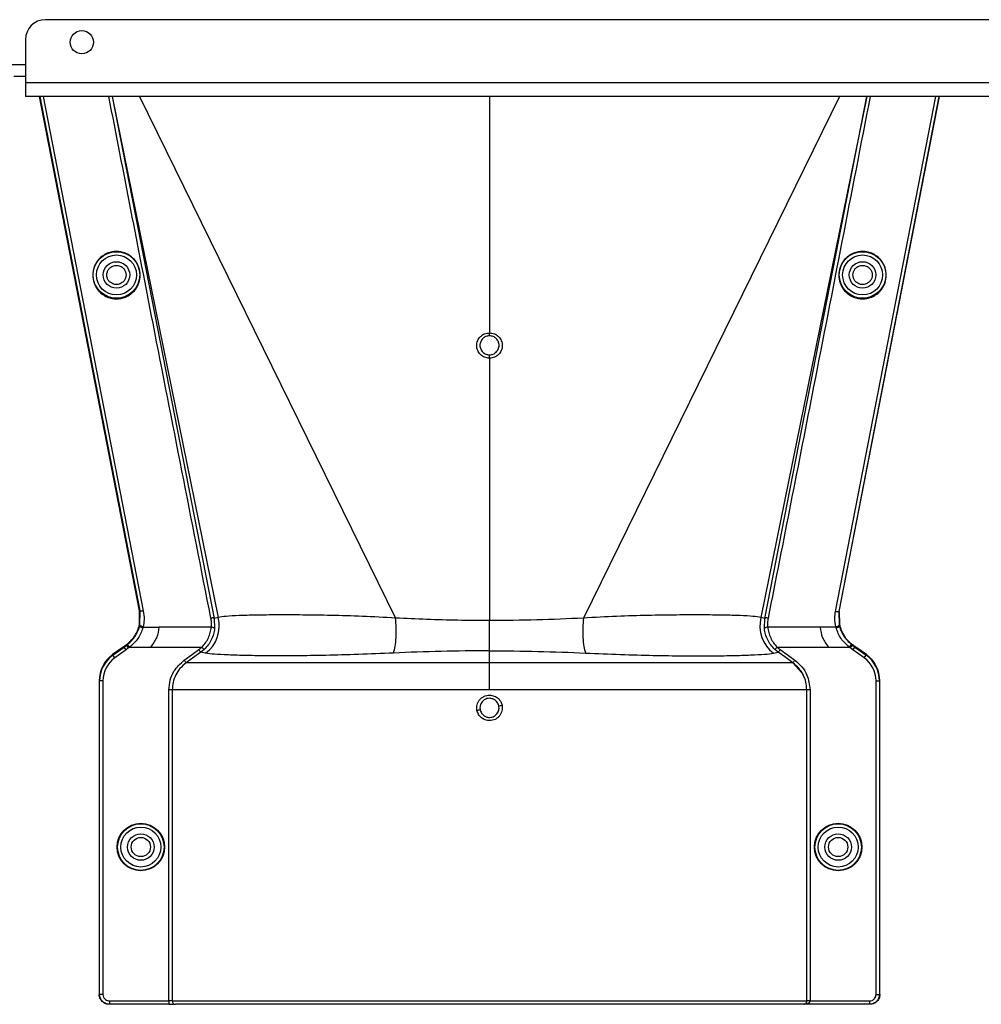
# Model space of a CAD drawing. Header units: inches. Extents: x -3977 to 448, y -4288 to 2176.
# Tile 148 of 206: x -3788 to -3643, y 722 to 871. Entities that reach past the tile are written whole.
import ezdxf

# ---------------------------------------------------------------- set-up
doc = ezdxf.new("R2010")
doc.units = ezdxf.units.IN
doc.header["$MEASUREMENT"] = 0

msp = doc.modelspace()

# ---------------------------------------------------------------- linework, layer by layer
at = {"color": 7, "linetype": 'Continuous', "lineweight": 25}
for p, q in [((-3505.463, 870.523), (-3784.463, 870.523)), ((-3787.463, 867.523), (-3787.463, 861.023)), ((-3789.213, 862.023), (-3787.463, 862.023)), ((-3502.463, 861.023), (-3787.463, 861.023)), ((-3787.463, 861.023), (-3787.463, 858.923)), ((-3502.463, 858.923), (-3787.463, 858.923))]:
    msp.add_line(p, q, dxfattribs=at)
at = {"color": 8, "linetype": 'Continuous', "lineweight": 25}
msp.add_line((-3817.463, 863.773), (-3787.463, 863.773), dxfattribs=at)
at = {"color": 1, "linetype": 'Continuous', "lineweight": 25}
for p, q in [((-3770.246, 781.371), (-3785.338, 858.923)), ((-3770.164, 781.371), (-3785.256, 858.923)), ((-3784.778, 858.923), (-3769.686, 781.371)), ((-3774.4, 858.923), (-3759.003, 780.218)), ((-3774.374, 858.923), (-3758.415, 780.362)), ((-3770.281, 858.923), (-3731.628, 780.265)), ((-3717.463, 858.923), (-3717.463, 823.291)), ((-3664.645, 858.923), (-3703.297, 780.265)), ((-3660.551, 858.923), (-3676.51, 780.362)), ((-3675.923, 780.218), (-3660.525, 858.923)), ((-3665.263, 781.253), (-3650.148, 858.923)), ((-3649.669, 858.923), (-3664.779, 781.281)), ((-3664.697, 781.281), (-3649.588, 858.923)), ((-3717.463, 819.462), (-3717.463, 779.894)), ((-3770.276, 779.241), (-3770.245, 781.371)), ((-3770.246, 781.371), (-3770.164, 781.371)), ((-3770.2, 779.223), (-3770.164, 781.369)), ((-3770.164, 781.369), (-3770.164, 781.371)), ((-3664.779, 781.281), (-3664.779, 781.281)), ((-3664.778, 781.281), (-3664.726, 779.223)), ((-3664.778, 781.281), (-3664.697, 781.281)), ((-3664.697, 781.281), (-3664.65, 779.241)), ((-3758.415, 780.362), (-3759.003, 780.218)), ((-3759.003, 780.218), (-3758.935, 778.7)), ((-3717.463, 775.337), (-3717.463, 779.894)), ((-3675.923, 780.218), (-3676.51, 780.362)), ((-3675.99, 778.7), (-3675.923, 780.218)), ((-3770.238, 779.066), (-3770.314, 779.085)), ((-3770.2, 779.223), (-3770.276, 779.241)), ((-3769.724, 778.904), (-3767.337, 778.904)), ((-3759.433, 778.904), (-3767.337, 778.904)), ((-3667.589, 778.904), (-3675.493, 778.904)), ((-3665.201, 778.904), (-3667.589, 778.904)), ((-3664.726, 779.223), (-3664.65, 779.241)), ((-3664.687, 779.066), (-3664.611, 779.085)), ((-3664.65, 779.241), (-3664.645, 779.221)), ((-3772.735, 775.899), (-3774.318, 774.76)), ((-3774.272, 774.696), (-3772.587, 775.908)), ((-3772.295, 775.502), (-3773.98, 774.29)), ((-3772.587, 775.908), (-3772.633, 775.972)), ((-3772.295, 775.502), (-3772.587, 775.908)), ((-3772.228, 776.166), (-3772.274, 776.23)), ((-3772.228, 776.166), (-3772.06, 776.292)), ((-3771.936, 775.761), (-3772.228, 776.166)), ((-3771.752, 775.899), (-3772.06, 776.292)), ((-3771.752, 775.899), (-3768.582, 775.899)), ((-3768.582, 775.899), (-3760.846, 775.899)), ((-3760.504, 775.535), (-3761.02, 775.11)), ((-3760.504, 775.535), (-3760.846, 775.899)), ((-3717.463, 773.519), (-3717.463, 775.337)), ((-3674.079, 775.899), (-3674.422, 775.535)), ((-3673.906, 775.11), (-3674.422, 775.535)), ((-3674.079, 775.899), (-3666.344, 775.899)), ((-3666.344, 775.899), (-3663.174, 775.899)), ((-3663.174, 775.899), (-3662.865, 776.292)), ((-3662.99, 775.761), (-3662.698, 776.166)), ((-3662.865, 776.292), (-3662.698, 776.166)), ((-3662.652, 776.23), (-3662.698, 776.166)), ((-3662.63, 775.502), (-3662.338, 775.908)), ((-3660.946, 774.29), (-3662.63, 775.502)), ((-3662.338, 775.908), (-3662.292, 775.972)), ((-3662.338, 775.908), (-3660.654, 774.696)), ((-3660.608, 774.76), (-3662.191, 775.899)), ((-3774.318, 774.76), (-3774.272, 774.696)), ((-3773.98, 774.29), (-3774.272, 774.696)), ((-3760.307, 774.961), (-3761.02, 775.11)), ((-3674.618, 774.961), (-3673.906, 775.11)), ((-3660.946, 774.29), (-3660.654, 774.696)), ((-3660.608, 774.76), (-3660.654, 774.696)), ((-3670.392, 772.09), (-3671.634, 773.461)), ((-3776.352, 770.79), (-3776.352, 723.522)), ((-3776.273, 770.79), (-3776.352, 770.79)), ((-3776.273, 723.522), (-3776.273, 770.79)), ((-3775.773, 770.79), (-3776.273, 770.79)), ((-3775.773, 770.79), (-3775.773, 723.522)), ((-3659.152, 723.522), (-3659.152, 770.79)), ((-3659.152, 770.79), (-3658.652, 770.79)), ((-3658.652, 770.79), (-3658.652, 723.522)), ((-3658.574, 770.79), (-3658.652, 770.79)), ((-3658.574, 723.522), (-3658.574, 770.79)), ((-3765.82, 722.522), (-3765.82, 769.46)), ((-3765.321, 769.46), (-3765.321, 722.522)), ((-3669.604, 722.522), (-3669.604, 769.46)), ((-3669.105, 769.46), (-3669.105, 722.522)), ((-3776.352, 723.522), (-3776.273, 723.522)), ((-3775.773, 723.522), (-3776.273, 723.522)), ((-3659.152, 723.522), (-3658.652, 723.522)), ((-3658.652, 723.522), (-3658.574, 723.522)), ((-3774.773, 722.022), (-3774.852, 722.022)), ((-3774.773, 722.522), (-3765.82, 722.522)), ((-3774.773, 722.522), (-3774.773, 722.022)), ((-3765.82, 722.022), (-3774.773, 722.022)), ((-3765.321, 722.522), (-3765.82, 722.522)), ((-3765.82, 722.522), (-3765.82, 722.022)), ((-3765.82, 722.022), (-3764.822, 722.022)), ((-3765.321, 722.522), (-3669.604, 722.522)), ((-3670.055, 722.022), (-3764.822, 722.022)), ((-3660.152, 722.022), (-3670.055, 722.022)), ((-3669.105, 722.522), (-3669.604, 722.522)), ((-3669.105, 722.522), (-3660.152, 722.522)), ((-3660.152, 722.522), (-3660.152, 722.022)), ((-3660.074, 722.022), (-3660.152, 722.022))]:
    msp.add_line(p, q, dxfattribs=at)
at = {"color": 1, "linetype": 'Continuous', "lineweight": 25, "flags": 128}
for points in [[(-3717.463, 822.85), (-3717.463, 822.869), (-3717.463, 822.901), (-3717.463, 822.944), (-3717.463, 822.999), (-3717.463, 823.063), (-3717.463, 823.134), (-3717.463, 823.211), (-3717.463, 823.291)], [(-3717.463, 819.462), (-3717.463, 819.544), (-3717.463, 819.625), (-3717.463, 819.703), (-3717.463, 819.775), (-3717.463, 819.841), (-3717.463, 819.898), (-3717.463, 819.944), (-3717.463, 819.978)], [(-3770.276, 779.241), (-3770.279, 779.23), (-3770.281, 779.221)], [(-3769.724, 778.904), (-3769.823, 778.929), (-3769.917, 778.96), (-3770.003, 778.995), (-3770.078, 779.032), (-3770.139, 779.071), (-3770.182, 779.109), (-3770.206, 779.146), (-3770.211, 779.179)], [(-3665.201, 778.904), (-3665.103, 778.929), (-3665.008, 778.96), (-3664.922, 778.995), (-3664.847, 779.032), (-3664.787, 779.071), (-3664.744, 779.109), (-3664.719, 779.146), (-3664.715, 779.179)], [(-3772.587, 775.908), (-3772.386, 776.053), (-3772.228, 776.166)], [(-3771.936, 775.761), (-3772.137, 775.616), (-3772.295, 775.502)], [(-3763.528, 773.925), (-3762.286, 774.816), (-3761.311, 775.516)], [(-3673.615, 775.516), (-3672.373, 774.625), (-3671.398, 773.925)], [(-3662.63, 775.502), (-3662.832, 775.647), (-3662.99, 775.761)], [(-3662.698, 776.166), (-3662.496, 776.022), (-3662.338, 775.908)], [(-3761.02, 775.11), (-3762.261, 774.219), (-3763.236, 773.519)], [(-3671.689, 773.519), (-3672.931, 774.41), (-3673.906, 775.11)]]:
    msp.add_lwpolyline(points, dxfattribs=at)
at = {"color": 7, "linetype": 'Continuous', "lineweight": 25}
msp.add_circle((-3778.963, 867.123), 1.75, dxfattribs=at)
at = {"color": 1, "linetype": 'Continuous', "lineweight": 25}
for centre, radius in [((-3773.742, 832.023), 3.513), ((-3773.742, 832.023), 3.013), ((-3661.183, 832.023), 3.513), ((-3661.183, 832.023), 3.013), ((-3773.742, 832.023), 2), ((-3661.183, 832.023), 2), ((-3770.062, 745.741), 3.579), ((-3770.062, 745.741), 3.513), ((-3770.062, 745.741), 3.013), ((-3664.864, 745.741), 3.579), ((-3664.864, 745.741), 3.513), ((-3664.864, 745.741), 3.013), ((-3770.062, 745.741), 2), ((-3770.062, 745.741), 1.45), ((-3664.864, 745.741), 2), ((-3664.864, 745.741), 1.45)]:
    msp.add_circle(centre, radius, dxfattribs=at)
at = {"color": 7, "linetype": 'Continuous', "lineweight": 25}
msp.add_arc((-3784.463, 867.523), 3, 90, 180, dxfattribs=at)
at = {"color": 1, "linetype": 'Continuous', "lineweight": 25}
for centre, radius, start, end in [((-3763.298, 779.041), 5.059, 306.24958, 15.1422), ((-3671.627, 779.041), 5.059, 164.8578, 233.75042), ((-3759.385, 778.312), 0.594, 40.78426, 94.57874), ((-3675.54, 778.312), 0.594, 85.42126, 139.21574), ((-3771.462, 770.79), 4.89, 125.73216, 180), ((-3771.462, 770.79), 4.811, 125.73216, 180), ((-3771.462, 770.79), 4.311, 125.73216, 180), ((-3663.464, 770.79), 4.311, 0, 54.26784), ((-3663.464, 770.79), 4.811, 0, 54.26784), ((-3663.464, 770.79), 4.89, 0, 54.26784), ((-3713.775, 740.758), 26.17, 101.21609, 102.30574), ((-3721.15, 792.704), 26.168, 281.21699, 282.30669), ((-3764.822, 722.521), 0.5, 179.94503, 269.94492)]:
    msp.add_arc(centre, radius, start, end, dxfattribs=at)
for points, knots in [([(-3759.49, 780.269), (-3762.407, 795.09), (-3767.564, 821.303), (-3772.663, 847.526), (-3774.879, 858.923)], [0, 0, 0, 0, 0.5653972, 1, 1, 1, 1]), ([(-3660.046, 858.923), (-3662.879, 844.349), (-3667.976, 818.125), (-3673.141, 791.914), (-3675.435, 780.269)], [0, 0, 0, 0, 0.5557593, 1, 1, 1, 1]), ([(-3773.742, 835.57), (-3773.959, 835.558), (-3774.431, 835.533), (-3775.173, 835.304), (-3775.953, 834.86), (-3776.673, 834.136), (-3777.194, 833.148), (-3777.386, 831.991), (-3777.194, 830.835), (-3776.673, 829.847), (-3775.953, 829.123), (-3775.173, 828.679), (-3774.431, 828.45), (-3773.959, 828.425), (-3773.742, 828.413)], [0, 0, 0, 0, 0.0563088, 0.1228337, 0.2009914, 0.2913219, 0.3924061, 0.5, 0.6075939, 0.7086781, 0.7990086, 0.8771663, 0.9436912, 1, 1, 1, 1]), ([(-3773.742, 828.413), (-3773.526, 828.425), (-3773.054, 828.45), (-3772.312, 828.679), (-3771.532, 829.123), (-3770.812, 829.847), (-3770.291, 830.835), (-3770.099, 831.991), (-3770.291, 833.148), (-3770.812, 834.136), (-3771.532, 834.86), (-3772.312, 835.304), (-3773.054, 835.533), (-3773.526, 835.558), (-3773.742, 835.57)], [0, 0, 0, 0, 0.05630876, 0.12283374, 0.20099136, 0.29132195, 0.39240607, 0.5, 0.60759393, 0.70867805, 0.79900864, 0.87716626, 0.94369124, 1, 1, 1, 1]), ([(-3661.183, 835.57), (-3661.4, 835.558), (-3661.871, 835.533), (-3662.614, 835.304), (-3663.394, 834.86), (-3664.114, 834.136), (-3664.635, 833.148), (-3664.826, 831.991), (-3664.635, 830.835), (-3664.114, 829.847), (-3663.394, 829.123), (-3662.614, 828.679), (-3661.871, 828.45), (-3661.4, 828.425), (-3661.183, 828.413)], [0, 0, 0, 0, 0.0563088, 0.1228337, 0.2009914, 0.2913219, 0.3924061, 0.5, 0.6075939, 0.7086781, 0.7990086, 0.8771663, 0.9436912, 1, 1, 1, 1]), ([(-3661.183, 828.413), (-3660.967, 828.425), (-3660.495, 828.45), (-3659.753, 828.679), (-3658.972, 829.123), (-3658.252, 829.847), (-3657.732, 830.835), (-3657.54, 831.991), (-3657.732, 833.148), (-3658.252, 834.136), (-3658.972, 834.86), (-3659.753, 835.304), (-3660.495, 835.533), (-3660.967, 835.558), (-3661.183, 835.57)], [0, 0, 0, 0, 0.0563088, 0.1228337, 0.2009914, 0.2913219, 0.3924061, 0.5, 0.6075939, 0.7086781, 0.7990086, 0.8771663, 0.9436912, 1, 1, 1, 1]), ([(-3773.742, 830.573), (-3773.83, 830.577), (-3774.021, 830.588), (-3774.322, 830.68), (-3774.638, 830.86), (-3774.93, 831.154), (-3775.141, 831.554), (-3775.219, 832.023), (-3775.141, 832.491), (-3774.93, 832.892), (-3774.638, 833.185), (-3774.322, 833.365), (-3774.021, 833.458), (-3773.83, 833.468), (-3773.742, 833.473)], [0, 0, 0, 0, 0.0563099, 0.1228359, 0.2009943, 0.2913249, 0.3924079, 0.5, 0.6075921, 0.7086751, 0.7990057, 0.8771641, 0.9436901, 1, 1, 1, 1]), ([(-3773.742, 833.473), (-3773.655, 833.468), (-3773.463, 833.458), (-3773.163, 833.365), (-3772.846, 833.185), (-3772.555, 832.892), (-3772.344, 832.491), (-3772.266, 832.023), (-3772.344, 831.554), (-3772.555, 831.154), (-3772.846, 830.86), (-3773.163, 830.68), (-3773.463, 830.588), (-3773.655, 830.577), (-3773.742, 830.573)], [0, 0, 0, 0, 0.0563099, 0.1228359, 0.2009943, 0.2913249, 0.3924079, 0.5, 0.6075921, 0.7086751, 0.7990057, 0.8771641, 0.9436901, 1, 1, 1, 1]), ([(-3661.183, 830.573), (-3661.271, 830.577), (-3661.462, 830.588), (-3661.763, 830.68), (-3662.079, 830.86), (-3662.371, 831.154), (-3662.582, 831.554), (-3662.66, 832.023), (-3662.582, 832.491), (-3662.371, 832.892), (-3662.079, 833.185), (-3661.763, 833.365), (-3661.462, 833.458), (-3661.271, 833.468), (-3661.183, 833.473)], [0, 0, 0, 0, 0.0563099, 0.1228359, 0.2009943, 0.2913249, 0.3924079, 0.5, 0.6075921, 0.7086751, 0.7990057, 0.8771641, 0.9436901, 1, 1, 1, 1]), ([(-3661.183, 833.473), (-3661.095, 833.468), (-3660.904, 833.458), (-3660.603, 833.365), (-3660.287, 833.185), (-3659.995, 832.892), (-3659.784, 832.491), (-3659.707, 832.023), (-3659.784, 831.554), (-3659.995, 831.154), (-3660.287, 830.86), (-3660.603, 830.68), (-3660.904, 830.588), (-3661.095, 830.577), (-3661.183, 830.573)], [0, 0, 0, 0, 0.0563099, 0.1228359, 0.2009943, 0.2913249, 0.3924079, 0.5, 0.6075921, 0.7086751, 0.7990057, 0.8771641, 0.9436901, 1, 1, 1, 1]), ([(-3717.463, 819.462), (-3717.715, 819.491), (-3718.218, 819.549), (-3718.859, 819.991), (-3719.287, 820.624), (-3719.438, 821.376), (-3719.288, 822.128), (-3718.86, 822.762), (-3718.219, 823.205), (-3717.715, 823.262), (-3717.463, 823.291)], [0, 0, 0, 0, 0.1250597, 0.2500089, 0.3749009, 0.4997891, 0.624727, 0.749769, 0.8748397, 1, 1, 1, 1]), ([(-3717.463, 822.85), (-3717.652, 822.828), (-3718.03, 822.785), (-3718.51, 822.452), (-3718.831, 821.977), (-3718.943, 821.413), (-3718.83, 820.849), (-3718.509, 820.375), (-3718.029, 820.043), (-3717.652, 820), (-3717.463, 819.978)], [0, 0, 0, 0, 0.1251587, 0.2502289, 0.3752708, 0.5002105, 0.6251013, 0.7499948, 0.8749429, 1, 1, 1, 1]), ([(-3717.463, 823.291), (-3717.211, 823.262), (-3716.707, 823.205), (-3716.067, 822.762), (-3715.639, 822.13), (-3715.488, 821.378), (-3715.638, 820.626), (-3716.065, 819.992), (-3716.706, 819.549), (-3717.211, 819.491), (-3717.463, 819.462)], [0, 0, 0, 0, 0.1250591, 0.2500084, 0.3749013, 0.4997903, 0.624728, 0.7497694, 0.8748397, 1, 1, 1, 1]), ([(-3717.463, 819.978), (-3717.274, 820), (-3716.896, 820.043), (-3716.415, 820.376), (-3716.095, 820.851), (-3715.983, 821.415), (-3716.096, 821.979), (-3716.416, 822.453), (-3716.896, 822.785), (-3717.274, 822.828), (-3717.463, 822.85)], [0, 0, 0, 0, 0.1251583, 0.2502283, 0.3752704, 0.5002105, 0.6251014, 0.7499947, 0.8749427, 1, 1, 1, 1]), ([(-3770.164, 781.371), (-3770.157, 781.371), (-3770.142, 781.371), (-3770.052, 781.371), (-3769.956, 781.371), (-3769.873, 781.371), (-3769.782, 781.371), (-3769.718, 781.371), (-3769.686, 781.371)], [0, 0, 0, 0, 0.24954493, 0.49864381, 0.62227945, 0.7466343, 0.87233795, 1, 1, 1, 1]), ([(-3769.686, 781.371), (-3769.621, 780.918), (-3769.506, 780.109), (-3769.649, 779.306), (-3769.712, 778.953)], [0, 0, 0, 0, 0.5600915, 1, 1, 1, 1]), ([(-3665.213, 778.953), (-3665.285, 779.381), (-3665.414, 780.147), (-3665.309, 780.915), (-3665.263, 781.253)], [0, 0, 0, 0, 0.5594452, 1, 1, 1, 1]), ([(-3664.779, 781.281), (-3664.791, 781.268), (-3664.815, 781.24), (-3664.928, 781.219), (-3665.086, 781.221), (-3665.205, 781.242), (-3665.263, 781.253)], [0, 0, 0, 0, 0.2322093, 0.4947556, 0.7564608, 1, 1, 1, 1]), ([(-3759.003, 780.218), (-3759.016, 780.233), (-3759.042, 780.266), (-3759.158, 780.291), (-3759.315, 780.295), (-3759.433, 780.278), (-3759.49, 780.269)], [0, 0, 0, 0, 0.24162997, 0.49999774, 0.75836675, 1, 1, 1, 1]), ([(-3759.433, 778.904), (-3759.415, 779.16), (-3759.384, 779.618), (-3759.458, 780.07), (-3759.49, 780.269)], [0, 0, 0, 0, 0.5596825, 1, 1, 1, 1]), ([(-3731.628, 780.265), (-3733.319, 780.36), (-3736.698, 780.548), (-3741.42, 780.68), (-3745.732, 780.745), (-3749.54, 780.753), (-3752.769, 780.72), (-3755.358, 780.647), (-3757.328, 780.539), (-3758.052, 780.421), (-3758.415, 780.362)], [0, 0, 0, 0, 0.1240038, 0.2476941, 0.3726334, 0.4971972, 0.6230222, 0.7482004, 0.8737911, 1, 1, 1, 1]), ([(-3731.944, 775), (-3731.855, 775.316), (-3731.673, 775.963), (-3731.533, 777.311), (-3731.503, 778.8), (-3731.587, 779.784), (-3731.628, 780.265)], [0, 0, 0, 0, 0.2443628, 0.4999999, 0.755637, 1, 1, 1, 1]), ([(-3717.463, 779.894), (-3719.05, 779.903), (-3722.229, 779.922), (-3726.972, 780.06), (-3730.074, 780.197), (-3731.628, 780.265)], [0, 0, 0, 0, 0.33237146, 0.66540461, 1, 1, 1, 1]), ([(-3703.298, 780.265), (-3705.633, 780.161), (-3710.293, 779.955), (-3715.077, 779.914), (-3717.463, 779.894)], [0, 0, 0, 0, 0.5012682, 1, 1, 1, 1]), ([(-3703.297, 780.265), (-3703.338, 779.784), (-3703.422, 778.8), (-3703.393, 777.311), (-3703.252, 775.963), (-3703.071, 775.316), (-3702.982, 775)], [0, 0, 0, 0, 0.244363, 0.5000001, 0.7556372, 1, 1, 1, 1]), ([(-3676.51, 780.362), (-3676.873, 780.421), (-3677.597, 780.539), (-3679.568, 780.647), (-3682.157, 780.72), (-3685.385, 780.753), (-3689.194, 780.745), (-3693.505, 780.68), (-3698.228, 780.548), (-3701.606, 780.36), (-3703.297, 780.265)], [0, 0, 0, 0, 0.1262089, 0.2517996, 0.3769778, 0.5028028, 0.6273666, 0.7523059, 0.8759962, 1, 1, 1, 1]), ([(-3675.435, 780.269), (-3675.492, 780.278), (-3675.611, 780.295), (-3675.767, 780.291), (-3675.883, 780.266), (-3675.91, 780.233), (-3675.923, 780.218)], [0, 0, 0, 0, 0.2416333, 0.5000023, 0.75837, 1, 1, 1, 1]), ([(-3675.435, 780.269), (-3675.474, 780.015), (-3675.544, 779.562), (-3675.509, 779.105), (-3675.493, 778.904)], [0, 0, 0, 0, 0.55968395, 1, 1, 1, 1]), ([(-3772.274, 776.23), (-3772.038, 776.42), (-3771.378, 776.95), (-3770.686, 777.947), (-3770.421, 778.755), (-3770.32, 779.063)], [0, 0, 0, 0, 0.2563458, 0.7166755, 1, 1, 1, 1]), ([(-3772.06, 776.292), (-3771.638, 776.687), (-3770.793, 777.478), (-3770.423, 778.536), (-3770.238, 779.065)], [0, 0, 0, 0, 0.49884982, 1, 1, 1, 1]), ([(-3769.753, 778.794), (-3769.843, 778.52), (-3770.024, 777.969), (-3770.617, 776.917), (-3771.297, 776.307), (-3771.752, 775.899)], [0, 0, 0, 0, 0.2482305, 0.4976106, 1, 1, 1, 1]), ([(-3770.314, 779.085), (-3770.315, 779.08), (-3770.317, 779.073), (-3770.319, 779.066), (-3770.32, 779.062)], [0, 0, 0, 0, 0.5600046, 1, 1, 1, 1]), ([(-3770.314, 779.085), (-3770.308, 779.11), (-3770.297, 779.156), (-3770.286, 779.201), (-3770.281, 779.221)], [0, 0, 0, 0, 0.5599989, 1, 1, 1, 1]), ([(-3770.238, 779.065), (-3770.233, 779.087), (-3770.224, 779.125), (-3770.215, 779.162), (-3770.211, 779.179)], [0, 0, 0, 0, 0.5599999, 1, 1, 1, 1]), ([(-3769.753, 778.794), (-3769.816, 778.811), (-3769.913, 778.837), (-3770.029, 778.884), (-3770.108, 778.923), (-3770.171, 778.963), (-3770.229, 779.014), (-3770.235, 779.045), (-3770.238, 779.065)], [0, 0, 0, 0, 0.2384943, 0.3676023, 0.4997015, 0.6318447, 0.7610791, 1, 1, 1, 1]), ([(-3770.211, 779.179), (-3770.208, 779.187), (-3770.205, 779.202), (-3770.201, 779.217), (-3770.2, 779.223)], [0, 0, 0, 0, 0.5600001, 1, 1, 1, 1]), ([(-3769.712, 778.953), (-3769.776, 778.969), (-3769.873, 778.993), (-3769.989, 779.039), (-3770.069, 779.078), (-3770.132, 779.118), (-3770.19, 779.169), (-3770.196, 779.202), (-3770.2, 779.223)], [0, 0, 0, 0, 0.2385157, 0.3676197, 0.4997095, 0.6318421, 0.7610692, 1, 1, 1, 1]), ([(-3769.724, 778.904), (-3769.73, 778.884), (-3769.739, 778.847), (-3769.749, 778.81), (-3769.753, 778.794)], [0, 0, 0, 0, 0.55999972, 1, 1, 1, 1]), ([(-3769.712, 778.953), (-3769.715, 778.944), (-3769.719, 778.928), (-3769.723, 778.911), (-3769.724, 778.904)], [0, 0, 0, 0, 0.56, 1, 1, 1, 1]), ([(-3767.337, 778.904), (-3767.416, 778.36), (-3767.573, 777.273), (-3768.246, 776.357), (-3768.582, 775.899)], [0, 0, 0, 0, 0.5005188, 1, 1, 1, 1]), ([(-3760.846, 775.899), (-3760.656, 776.111), (-3760.276, 776.535), (-3759.857, 777.281), (-3759.556, 778.081), (-3759.474, 778.629), (-3759.433, 778.904)], [0, 0, 0, 0, 0.2484063, 0.4963861, 0.7465528, 1, 1, 1, 1]), ([(-3758.935, 778.7), (-3758.981, 778.41), (-3759.073, 777.83), (-3759.407, 776.987), (-3759.871, 776.199), (-3760.292, 775.757), (-3760.504, 775.535)], [0, 0, 0, 0, 0.2493782, 0.4989473, 0.7486214, 1, 1, 1, 1]), ([(-3674.422, 775.535), (-3674.633, 775.757), (-3675.055, 776.198), (-3675.519, 776.987), (-3675.852, 777.83), (-3675.944, 778.41), (-3675.99, 778.7)], [0, 0, 0, 0, 0.2511042, 0.5011367, 0.750364, 1, 1, 1, 1]), ([(-3675.493, 778.904), (-3675.452, 778.628), (-3675.369, 778.081), (-3675.068, 777.281), (-3674.65, 776.534), (-3674.269, 776.11), (-3674.079, 775.899)], [0, 0, 0, 0, 0.253707, 0.5035297, 0.751872, 1, 1, 1, 1]), ([(-3667.589, 778.904), (-3667.51, 778.36), (-3667.352, 777.273), (-3666.68, 776.357), (-3666.344, 775.899)], [0, 0, 0, 0, 0.50051883, 1, 1, 1, 1]), ([(-3665.213, 778.953), (-3665.169, 778.963), (-3665.082, 778.984), (-3664.964, 779.026), (-3664.867, 779.07), (-3664.782, 779.124), (-3664.729, 779.177), (-3664.727, 779.21), (-3664.726, 779.223)], [0, 0, 0, 0, 0.1658539, 0.3297583, 0.4844222, 0.6242747, 0.8482139, 1, 1, 1, 1]), ([(-3665.201, 778.904), (-3665.203, 778.913), (-3665.207, 778.929), (-3665.211, 778.946), (-3665.213, 778.953)], [0, 0, 0, 0, 0.56, 1, 1, 1, 1]), ([(-3665.173, 778.794), (-3665.178, 778.815), (-3665.186, 778.844), (-3665.194, 778.878), (-3665.198, 778.893), (-3665.2, 778.899), (-3665.201, 778.902), (-3665.201, 778.904), (-3665.201, 778.904)], [0, 0, 0, 0, 0.5599996, 0.8063998, 0.9148159, 0.962519, 0.9835084, 1, 1, 1, 1]), ([(-3665.173, 778.794), (-3665.11, 778.811), (-3665.012, 778.836), (-3664.896, 778.882), (-3664.817, 778.921), (-3664.754, 778.962), (-3664.696, 779.012), (-3664.691, 779.045), (-3664.687, 779.065)], [0, 0, 0, 0, 0.2386895, 0.3678599, 0.4999849, 0.6321122, 0.7612892, 1, 1, 1, 1]), ([(-3663.174, 775.899), (-3663.633, 776.304), (-3664.552, 777.115), (-3664.965, 778.234), (-3665.173, 778.794)], [0, 0, 0, 0, 0.4994719, 1, 1, 1, 1]), ([(-3664.726, 779.223), (-3664.724, 779.215), (-3664.72, 779.2), (-3664.717, 779.185), (-3664.715, 779.179)], [0, 0, 0, 0, 0.56, 1, 1, 1, 1]), ([(-3664.715, 779.179), (-3664.71, 779.158), (-3664.701, 779.12), (-3664.691, 779.082), (-3664.687, 779.065)], [0, 0, 0, 0, 0.5599997, 1, 1, 1, 1]), ([(-3664.687, 779.065), (-3664.502, 778.535), (-3664.132, 777.478), (-3663.287, 776.687), (-3662.865, 776.292)], [0, 0, 0, 0, 0.5012988, 1, 1, 1, 1]), ([(-3664.645, 779.221), (-3664.638, 779.195), (-3664.627, 779.15), (-3664.616, 779.105), (-3664.611, 779.085)], [0, 0, 0, 0, 0.5599961, 1, 1, 1, 1]), ([(-3664.611, 779.085), (-3664.61, 779.08), (-3664.608, 779.073), (-3664.606, 779.066), (-3664.605, 779.062)], [0, 0, 0, 0, 0.56, 1, 1, 1, 1]), ([(-3664.605, 779.063), (-3664.516, 778.786), (-3664.268, 778.017), (-3663.602, 777.005), (-3662.919, 776.448), (-3662.652, 776.23)], [0, 0, 0, 0, 0.2548715, 0.7080318, 1, 1, 1, 1]), ([(-3772.735, 775.899), (-3772.716, 775.912), (-3772.682, 775.937), (-3772.648, 775.961), (-3772.633, 775.972)], [0, 0, 0, 0, 0.56, 1, 1, 1, 1]), ([(-3772.633, 775.972), (-3772.566, 776.02), (-3772.446, 776.106), (-3772.326, 776.192), (-3772.274, 776.23)], [0, 0, 0, 0, 0.5599992, 1, 1, 1, 1]), ([(-3771.752, 775.899), (-3771.786, 775.872), (-3771.846, 775.825), (-3771.908, 775.78), (-3771.936, 775.761)], [0, 0, 0, 0, 0.5599999, 1, 1, 1, 1]), ([(-3761.311, 775.516), (-3761.221, 775.583), (-3761.06, 775.703), (-3760.912, 775.839), (-3760.846, 775.899)], [0, 0, 0, 0, 0.5599336, 1, 1, 1, 1]), ([(-3761.02, 775.11), (-3761.025, 775.117), (-3761.036, 775.132), (-3761.104, 775.227), (-3761.201, 775.362), (-3761.275, 775.466), (-3761.311, 775.516)], [0, 0, 0, 0, 0.2406166, 0.5, 0.7593834, 1, 1, 1, 1]), ([(-3717.463, 775.337), (-3719.911, 775.322), (-3724.808, 775.294), (-3729.565, 775.098), (-3731.944, 775)], [0, 0, 0, 0, 0.4998757, 1, 1, 1, 1]), ([(-3717.463, 775.337), (-3715.015, 775.322), (-3710.118, 775.294), (-3705.361, 775.098), (-3702.982, 775)], [0, 0, 0, 0, 0.4998757, 1, 1, 1, 1]), ([(-3674.079, 775.899), (-3673.996, 775.823), (-3673.847, 775.688), (-3673.686, 775.568), (-3673.615, 775.516)], [0, 0, 0, 0, 0.5599336, 1, 1, 1, 1]), ([(-3673.615, 775.516), (-3673.65, 775.466), (-3673.725, 775.362), (-3673.821, 775.227), (-3673.89, 775.132), (-3673.901, 775.117), (-3673.906, 775.11)], [0, 0, 0, 0, 0.2406166, 0.5, 0.7593834, 1, 1, 1, 1]), ([(-3662.99, 775.761), (-3663.024, 775.786), (-3663.086, 775.831), (-3663.147, 775.878), (-3663.174, 775.899)], [0, 0, 0, 0, 0.5600001, 1, 1, 1, 1]), ([(-3662.292, 775.972), (-3662.36, 776.02), (-3662.479, 776.106), (-3662.599, 776.192), (-3662.652, 776.23)], [0, 0, 0, 0, 0.5599992, 1, 1, 1, 1]), ([(-3662.292, 775.972), (-3662.273, 775.958), (-3662.24, 775.934), (-3662.206, 775.909), (-3662.191, 775.899)], [0, 0, 0, 0, 0.56, 1, 1, 1, 1]), ([(-3765.82, 769.46), (-3765.781, 769.946), (-3765.704, 770.916), (-3765.019, 772.553), (-3764.093, 773.405), (-3763.528, 773.925)], [0, 0, 0, 0, 0.2811316, 0.561264, 1, 1, 1, 1]), ([(-3763.236, 773.519), (-3763.241, 773.526), (-3763.252, 773.541), (-3763.32, 773.636), (-3763.417, 773.771), (-3763.492, 773.875), (-3763.528, 773.925)], [0, 0, 0, 0, 0.2405923, 0.4999996, 0.7594071, 1, 1, 1, 1]), ([(-3731.944, 775), (-3733.726, 774.922), (-3737.286, 774.767), (-3742.237, 774.636), (-3746.761, 774.573), (-3750.767, 774.573), (-3754.182, 774.62), (-3756.948, 774.705), (-3759.085, 774.816), (-3759.899, 774.913), (-3760.307, 774.961)], [0, 0, 0, 0, 0.1249315, 0.2494845, 0.3748502, 0.499357, 0.6247516, 0.7493071, 0.874271, 1, 1, 1, 1]), ([(-3702.982, 775), (-3701.199, 774.922), (-3697.639, 774.767), (-3692.689, 774.636), (-3688.165, 774.573), (-3684.159, 774.573), (-3680.743, 774.62), (-3677.978, 774.705), (-3675.84, 774.816), (-3675.026, 774.913), (-3674.618, 774.961)], [0, 0, 0, 0, 0.1249315, 0.2494845, 0.3748502, 0.499357, 0.6247516, 0.7493071, 0.874271, 1, 1, 1, 1]), ([(-3671.398, 773.925), (-3671.434, 773.875), (-3671.508, 773.771), (-3671.605, 773.636), (-3671.673, 773.541), (-3671.684, 773.526), (-3671.689, 773.519)], [0, 0, 0, 0, 0.2405929, 0.5000004, 0.7594076, 1, 1, 1, 1]), ([(-3671.398, 773.925), (-3671.026, 773.61), (-3670.282, 772.981), (-3669.351, 771.472), (-3669.198, 770.222), (-3669.105, 769.46)], [0, 0, 0, 0, 0.2811139, 0.5612738, 1, 1, 1, 1]), ([(-3763.236, 773.519), (-3763.56, 773.249), (-3764.171, 772.74), (-3764.826, 771.718), (-3765.245, 770.623), (-3765.297, 769.836), (-3765.321, 769.46)], [0, 0, 0, 0, 0.2658061, 0.501977, 0.7618756, 1, 1, 1, 1]), ([(-3717.463, 773.519), (-3719.375, 773.519), (-3723.211, 773.519), (-3728.875, 773.519), (-3734.366, 773.519), (-3739.59, 773.519), (-3744.462, 773.519), (-3748.913, 773.519), (-3752.865, 773.519), (-3756.261, 773.519), (-3759.051, 773.519), (-3761.169, 773.519), (-3762.656, 773.519), (-3763.043, 773.519), (-3763.236, 773.519)], [0, 0, 0, 0, 0.083079, 0.16663, 0.249964, 0.3331637, 0.4168571, 0.4999387, 0.5833997, 0.666912, 0.7499366, 0.8335295, 0.916905, 1, 1, 1, 1]), ([(-3717.463, 769.46), (-3717.463, 769.895), (-3717.463, 770.778), (-3717.463, 772.268), (-3717.463, 773.047), (-3717.463, 773.519)], [0, 0, 0, 0, 0.2771716, 0.5621798, 1, 1, 1, 1]), ([(-3671.689, 773.519), (-3671.882, 773.519), (-3672.269, 773.519), (-3673.756, 773.519), (-3675.875, 773.519), (-3678.664, 773.519), (-3682.061, 773.519), (-3686.013, 773.519), (-3690.464, 773.519), (-3695.336, 773.519), (-3700.559, 773.519), (-3706.05, 773.519), (-3711.714, 773.519), (-3715.55, 773.519), (-3717.463, 773.519)], [0, 0, 0, 0, 0.083095, 0.1664705, 0.2500634, 0.333088, 0.4166003, 0.5000613, 0.5831429, 0.6668363, 0.750036, 0.83337, 0.916921, 1, 1, 1, 1]), ([(-3669.604, 769.46), (-3669.631, 769.854), (-3669.685, 770.644), (-3670.119, 771.758), (-3670.772, 772.761), (-3671.383, 773.266), (-3671.689, 773.519)], [0, 0, 0, 0, 0.2494565, 0.4996465, 0.7495447, 1, 1, 1, 1]), ([(-3719.353, 766.326), (-3719.375, 766.468), (-3719.418, 766.753), (-3719.357, 767.184), (-3719.212, 767.591), (-3718.977, 767.953), (-3718.67, 768.257), (-3718.301, 768.481), (-3717.893, 768.629), (-3717.606, 768.647), (-3717.463, 768.656)], [0, 0, 0, 0, 0.1252765, 0.2506033, 0.3754711, 0.5004033, 0.6251346, 0.7500235, 0.874976, 1, 1, 1, 1]), ([(-3717.463, 768.175), (-3717.592, 768.164), (-3717.836, 768.145), (-3718.233, 767.976), (-3718.56, 767.701), (-3718.766, 767.363), (-3718.87, 767.063), (-3718.913, 766.755), (-3718.882, 766.538), (-3718.866, 766.427)], [0, 0, 0, 0, 0.15137069, 0.28486563, 0.49926109, 0.63977106, 0.7442765, 0.86974886, 1, 1, 1, 1]), ([(-3717.463, 768.656), (-3717.218, 768.629), (-3716.729, 768.575), (-3716.146, 768.186), (-3715.744, 767.691), (-3715.63, 767.322), (-3715.573, 767.137)], [0, 0, 0, 0, 0.2795737, 0.5590905, 0.7794833, 1, 1, 1, 1]), ([(-3716.06, 767.036), (-3716.097, 767.16), (-3716.161, 767.37), (-3716.34, 767.645), (-3716.582, 767.892), (-3716.961, 768.121), (-3717.287, 768.156), (-3717.463, 768.175)], [0, 0, 0, 0, 0.19832372, 0.33644956, 0.50065876, 0.73016778, 1, 1, 1, 1]), ([(-3717.463, 764.808), (-3717.681, 764.831), (-3718.117, 764.878), (-3718.687, 765.22), (-3719.145, 765.702), (-3719.284, 766.118), (-3719.353, 766.326)], [0, 0, 0, 0, 0.2506677, 0.5002572, 0.7496434, 1, 1, 1, 1]), ([(-3718.866, 766.427), (-3718.828, 766.303), (-3718.765, 766.093), (-3718.585, 765.819), (-3718.344, 765.571), (-3717.965, 765.342), (-3717.639, 765.307), (-3717.463, 765.289)], [0, 0, 0, 0, 0.1982573, 0.3363448, 0.5005148, 0.7300981, 1, 1, 1, 1]), ([(-3715.573, 767.137), (-3715.551, 766.995), (-3715.509, 766.71), (-3715.571, 766.278), (-3715.715, 765.871), (-3715.948, 765.51), (-3716.254, 765.209), (-3716.623, 764.985), (-3717.032, 764.835), (-3717.319, 764.817), (-3717.463, 764.808)], [0, 0, 0, 0, 0.12505082, 0.25140315, 0.37648004, 0.50028997, 0.62393499, 0.74890218, 0.87495308, 1, 1, 1, 1]), ([(-3717.463, 765.289), (-3717.333, 765.299), (-3717.089, 765.318), (-3716.692, 765.487), (-3716.365, 765.763), (-3716.159, 766.101), (-3716.056, 766.401), (-3716.012, 766.709), (-3716.044, 766.926), (-3716.06, 767.036)], [0, 0, 0, 0, 0.1514392, 0.2849996, 0.4995211, 0.6401034, 0.7446468, 0.8700183, 1, 1, 1, 1]), ([(-3774.852, 722.022), (-3775.064, 722.048), (-3775.507, 722.103), (-3776.01, 722.509), (-3776.303, 723.014), (-3776.336, 723.357), (-3776.352, 723.522)], [0, 0, 0, 0, 0.27028, 0.5624538, 0.7897516, 1, 1, 1, 1]), ([(-3774.773, 722.022), (-3774.895, 722.03), (-3775.131, 722.047), (-3775.456, 722.173), (-3775.73, 722.352), (-3776.005, 722.632), (-3776.228, 723.027), (-3776.259, 723.366), (-3776.273, 723.522)], [0, 0, 0, 0, 0.1550199, 0.3015309, 0.4395266, 0.569001, 0.8013897, 1, 1, 1, 1]), ([(-3775.773, 723.522), (-3775.756, 723.38), (-3775.719, 723.085), (-3775.448, 722.75), (-3775.112, 722.555), (-3774.883, 722.532), (-3774.773, 722.522)], [0, 0, 0, 0, 0.27024264, 0.56240502, 0.78972122, 1, 1, 1, 1]), ([(-3660.152, 722.522), (-3660.011, 722.539), (-3659.716, 722.576), (-3659.38, 722.847), (-3659.185, 723.183), (-3659.163, 723.412), (-3659.152, 723.522)], [0, 0, 0, 0, 0.27028002, 0.56245376, 0.78975162, 1, 1, 1, 1]), ([(-3658.652, 723.522), (-3658.667, 723.366), (-3658.697, 723.027), (-3658.92, 722.632), (-3659.196, 722.352), (-3659.469, 722.173), (-3659.794, 722.047), (-3660.031, 722.03), (-3660.152, 722.022)], [0, 0, 0, 0, 0.198614, 0.4310038, 0.5604779, 0.6984728, 0.8449823, 1, 1, 1, 1]), ([(-3658.574, 723.522), (-3658.6, 723.309), (-3658.655, 722.867), (-3659.061, 722.364), (-3659.566, 722.071), (-3659.909, 722.038), (-3660.074, 722.022)], [0, 0, 0, 0, 0.2702426, 0.562405, 0.7897212, 1, 1, 1, 1]), ([(-3670.055, 722.022), (-3669.964, 722.036), (-3669.844, 722.054), (-3669.712, 722.188), (-3669.651, 722.288), (-3669.618, 722.385), (-3669.606, 722.465), (-3669.605, 722.503), (-3669.604, 722.522)], [0, 0, 0, 0, 0.4992636, 0.6657709, 0.8008939, 0.9091466, 0.9560088, 1, 1, 1, 1]), ([(-3669.105, 722.522), (-3669.107, 722.502), (-3669.111, 722.458), (-3669.154, 722.365), (-3669.274, 722.227), (-3669.577, 722.055), (-3669.864, 722.035), (-3670.055, 722.022)], [0, 0, 0, 0, 0.0479246, 0.1026916, 0.2412231, 0.4988982, 1, 1, 1, 1])]:
    msp.add_open_spline(points, degree=3, knots=knots, dxfattribs=at)
for points in [[(-3765.321, 769.46), (-3765.332, 769.46), (-3765.354, 769.46), (-3765.47, 769.46), (-3765.631, 769.46), (-3765.757, 769.46), (-3765.82, 769.46)], [(-3717.463, 769.46), (-3719.472, 769.46), (-3723.492, 769.46), (-3729.426, 769.46), (-3735.171, 769.46), (-3740.636, 769.46), (-3745.736, 769.46), (-3750.389, 769.46), (-3754.522, 769.46), (-3758.07, 769.46), (-3760.98, 769.46), (-3763.188, 769.46), (-3764.729, 769.46), (-3765.124, 769.46), (-3765.321, 769.46)], [(-3669.604, 769.46), (-3669.802, 769.46), (-3670.196, 769.46), (-3671.737, 769.46), (-3673.946, 769.46), (-3676.856, 769.46), (-3680.403, 769.46), (-3684.537, 769.46), (-3689.19, 769.46), (-3694.289, 769.46), (-3699.755, 769.46), (-3705.5, 769.46), (-3711.434, 769.46), (-3715.453, 769.46), (-3717.463, 769.46)], [(-3669.105, 769.46), (-3669.168, 769.46), (-3669.294, 769.46), (-3669.455, 769.46), (-3669.572, 769.46), (-3669.594, 769.46), (-3669.604, 769.46)]]:
    msp.add_open_spline(points, degree=3, dxfattribs=at)

doc.saveas('drawing.dxf')
